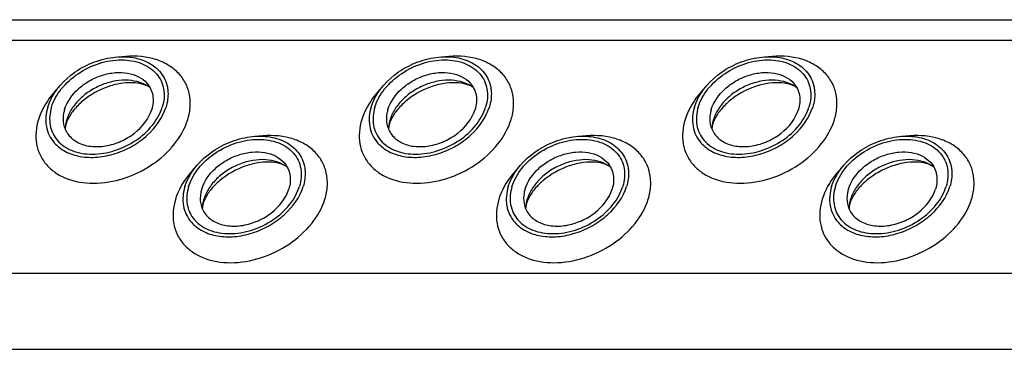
# Model space of a CAD drawing. Header units: millimetres. Extents: x 0 to 2100, y 0 to 2970.
# Tile 23 of 28: x 1488 to 1561, y 1352 to 1376. Entities that reach past the tile are written whole.
import ezdxf

# ---------------------------------------------------------------- set-up
doc = ezdxf.new("R2010")
doc.units = ezdxf.units.MM
doc.header["$LTSCALE"] = 193.6
doc.layers.get('0').update_dxf_attribs({"linetype": 'CONTINUOUS'})

msp = doc.modelspace()

# ---------------------------------------------------------------- linework, layer by layer
at = {"color": 7, "linetype": 'CONTINUOUS'}
msp.add_line((1276.713, 1376.335), (1639.787, 1376.335), dxfattribs=at)
at = {"color": 9, "linetype": 'CONTINUOUS'}
for p, q in [((1277.456, 1374.822), (1640.529, 1374.822)), ((1285.912, 1357.589), (1648.986, 1357.589)), ((1288.67, 1351.969), (1651.744, 1351.969))]:
    msp.add_line(p, q, dxfattribs=at)
at = {"color": 7, "linetype": 'CONTINUOUS'}
for centre, radius, start, end in [((1493.906, 1368.17), 2.588, 168.51317, 169.25165), ((1494.037, 1368.141), 2.722, 162.7878, 168.47048), ((1517.836, 1368.17), 2.588, 168.51317, 169.25165), ((1517.967, 1368.141), 2.722, 162.7878, 168.47048), ((1541.766, 1368.17), 2.588, 168.51317, 169.25165), ((1541.897, 1368.141), 2.722, 162.7878, 168.47048), ((1504.056, 1362.295), 2.588, 168.51317, 169.25165), ((1504.187, 1362.266), 2.722, 162.7878, 168.47048), ((1527.986, 1362.295), 2.588, 168.51317, 169.25165), ((1528.116, 1362.266), 2.722, 162.7878, 168.47048), ((1551.915, 1362.295), 2.588, 168.51317, 169.25165), ((1552.046, 1362.266), 2.722, 162.7878, 168.47048)]:
    msp.add_arc(centre, radius, start, end, dxfattribs=at)
for points, knots in [([(1490.033, 1369.879), (1490.32, 1370.805), (1491.337, 1372.072), (1493.093, 1373.117), (1494.611, 1373.586), (1496.114, 1373.643), (1497.45, 1373.275), (1498.465, 1372.485), (1498.808, 1371.727), (1498.883, 1371.345)], [0, 0, 0, 0, 0.256023, 0.397887, 0.538537, 0.670709, 0.789982, 0.897281, 1, 1, 1, 1]), ([(1513.963, 1369.879), (1514.25, 1370.805), (1515.267, 1372.072), (1517.023, 1373.117), (1518.541, 1373.586), (1520.043, 1373.643), (1521.38, 1373.275), (1522.395, 1372.485), (1522.738, 1371.727), (1522.813, 1371.345)], [0, 0, 0, 0, 0.256023, 0.397887, 0.538537, 0.670709, 0.789982, 0.897281, 1, 1, 1, 1]), ([(1537.893, 1369.879), (1538.179, 1370.805), (1539.197, 1372.072), (1540.953, 1373.117), (1542.471, 1373.586), (1543.973, 1373.643), (1545.309, 1373.275), (1546.325, 1372.485), (1546.668, 1371.727), (1546.742, 1371.345)], [0, 0, 0, 0, 0.256023, 0.397887, 0.538537, 0.670709, 0.789982, 0.897281, 1, 1, 1, 1]), ([(1490.31, 1369.879), (1490.459, 1370.363), (1491.002, 1371.313), (1492.244, 1372.421), (1493.79, 1373.17), (1495.429, 1373.451), (1496.949, 1373.22), (1497.96, 1372.56), (1498.441, 1371.828), (1498.707, 1370.992), (1498.639, 1370.305), (1498.507, 1369.879)], [0, 0, 0, 0, 0.126005, 0.265198, 0.409334, 0.548109, 0.673462, 0.783988, 0.836431, 0.88895, 1, 1, 1, 1]), ([(1514.24, 1369.879), (1514.389, 1370.363), (1514.932, 1371.313), (1516.174, 1372.421), (1517.719, 1373.17), (1519.359, 1373.451), (1520.878, 1373.22), (1521.89, 1372.56), (1522.371, 1371.828), (1522.637, 1370.992), (1522.569, 1370.305), (1522.437, 1369.879)], [0, 0, 0, 0, 0.126005, 0.265198, 0.409334, 0.548109, 0.673462, 0.783988, 0.836431, 0.88895, 1, 1, 1, 1]), ([(1538.17, 1369.879), (1538.319, 1370.363), (1538.862, 1371.313), (1540.104, 1372.421), (1541.649, 1373.17), (1543.289, 1373.451), (1544.808, 1373.22), (1545.82, 1372.56), (1546.301, 1371.828), (1546.567, 1370.992), (1546.499, 1370.305), (1546.367, 1369.879)], [0, 0, 0, 0, 0.126005, 0.265198, 0.409334, 0.548109, 0.673462, 0.783988, 0.836431, 0.88895, 1, 1, 1, 1]), ([(1491.276, 1369.693), (1491.456, 1370.274), (1492.043, 1371.086), (1493.087, 1371.84), (1494.018, 1372.254), (1494.988, 1372.456), (1495.924, 1372.43), (1496.75, 1372.172), (1497.196, 1371.838), (1497.367, 1371.645)], [0, 0, 0, 0, 0.246125, 0.38243, 0.520512, 0.654784, 0.780538, 0.895274, 1, 1, 1, 1]), ([(1515.206, 1369.693), (1515.386, 1370.274), (1515.973, 1371.086), (1517.017, 1371.84), (1517.948, 1372.254), (1518.918, 1372.456), (1519.854, 1372.43), (1520.68, 1372.172), (1521.126, 1371.838), (1521.297, 1371.645)], [0, 0, 0, 0, 0.246125, 0.38243, 0.520512, 0.654784, 0.780538, 0.895274, 1, 1, 1, 1]), ([(1539.136, 1369.693), (1539.316, 1370.274), (1539.902, 1371.086), (1540.947, 1371.84), (1541.878, 1372.254), (1542.848, 1372.456), (1543.784, 1372.43), (1544.61, 1372.172), (1545.056, 1371.838), (1545.227, 1371.645)], [0, 0, 0, 0, 0.246125, 0.38243, 0.520512, 0.654784, 0.780538, 0.895274, 1, 1, 1, 1]), ([(1497.593, 1371.32), (1497.147, 1371.653), (1496.248, 1371.913), (1495.043, 1371.835), (1494.081, 1371.569), (1493.179, 1371.114), (1492.397, 1370.502), (1491.791, 1369.777), (1491.523, 1369.224), (1491.437, 1368.947)], [0, 0, 0, 0, 0.223873, 0.351612, 0.485909, 0.622361, 0.75614, 0.882948, 1, 1, 1, 1]), ([(1497.593, 1371.32), (1497.475, 1371.408), (1497.122, 1371.575), (1496.436, 1371.703), (1495.529, 1371.668), (1494.161, 1371.339), (1492.879, 1370.63), (1491.933, 1369.675), (1491.606, 1369.164), (1491.496, 1368.919)], [0, 0, 0, 0, 0.061788, 0.160605, 0.290161, 0.439176, 0.748377, 0.887348, 1, 1, 1, 1]), ([(1497.367, 1371.645), (1497.478, 1371.519), (1497.667, 1371.237), (1497.881, 1370.576), (1497.828, 1370.03), (1497.724, 1369.693)], [0, 0, 0, 0, 0.242965, 0.486066, 1, 1, 1, 1]), ([(1521.523, 1371.32), (1521.077, 1371.653), (1520.178, 1371.913), (1518.973, 1371.835), (1518.011, 1371.569), (1517.109, 1371.114), (1516.326, 1370.502), (1515.721, 1369.777), (1515.453, 1369.224), (1515.367, 1368.947)], [0, 0, 0, 0, 0.223873, 0.351612, 0.485909, 0.622361, 0.75614, 0.882948, 1, 1, 1, 1]), ([(1521.523, 1371.32), (1521.405, 1371.408), (1521.052, 1371.575), (1520.366, 1371.703), (1519.459, 1371.668), (1518.091, 1371.339), (1516.809, 1370.63), (1515.863, 1369.675), (1515.536, 1369.164), (1515.425, 1368.919)], [0, 0, 0, 0, 0.061788, 0.160605, 0.290161, 0.439176, 0.748377, 0.887348, 1, 1, 1, 1]), ([(1521.297, 1371.645), (1521.408, 1371.519), (1521.597, 1371.237), (1521.811, 1370.576), (1521.758, 1370.03), (1521.654, 1369.693)], [0, 0, 0, 0, 0.242965, 0.486066, 1, 1, 1, 1]), ([(1545.452, 1371.32), (1545.007, 1371.653), (1544.108, 1371.913), (1542.902, 1371.835), (1541.941, 1371.569), (1541.038, 1371.114), (1540.256, 1370.502), (1539.651, 1369.777), (1539.382, 1369.224), (1539.297, 1368.947)], [0, 0, 0, 0, 0.223873, 0.351612, 0.485909, 0.622361, 0.75614, 0.882948, 1, 1, 1, 1]), ([(1545.452, 1371.32), (1545.334, 1371.408), (1544.982, 1371.575), (1544.296, 1371.703), (1543.389, 1371.668), (1542.02, 1371.339), (1540.739, 1370.63), (1539.793, 1369.675), (1539.466, 1369.164), (1539.355, 1368.919)], [0, 0, 0, 0, 0.061788, 0.160605, 0.290161, 0.439176, 0.748377, 0.887348, 1, 1, 1, 1]), ([(1545.227, 1371.645), (1545.337, 1371.519), (1545.527, 1371.237), (1545.741, 1370.576), (1545.688, 1370.03), (1545.583, 1369.693)], [0, 0, 0, 0, 0.242965, 0.486066, 1, 1, 1, 1]), ([(1498.883, 1371.345), (1498.905, 1371.229), (1498.967, 1370.739), (1498.894, 1370.237), (1498.784, 1369.879)], [0, 0, 0, 0, 0.240827, 1, 1, 1, 1]), ([(1522.813, 1371.345), (1522.835, 1371.229), (1522.897, 1370.739), (1522.824, 1370.237), (1522.713, 1369.879)], [0, 0, 0, 0, 0.240827, 1, 1, 1, 1]), ([(1546.742, 1371.345), (1546.765, 1371.229), (1546.827, 1370.739), (1546.754, 1370.237), (1546.643, 1369.879)], [0, 0, 0, 0, 0.240827, 1, 1, 1, 1]), ([(1490.033, 1369.879), (1489.892, 1369.422), (1489.82, 1368.684), (1490.108, 1367.789), (1490.362, 1367.407), (1490.511, 1367.237)], [0, 0, 0, 0, 0.513998, 0.757111, 1, 1, 1, 1]), ([(1490.31, 1369.879), (1490.178, 1369.453), (1490.11, 1368.766), (1490.376, 1367.931), (1490.857, 1367.198), (1491.869, 1366.538), (1493.388, 1366.308), (1495.027, 1366.589), (1496.573, 1367.337), (1497.815, 1368.446), (1498.358, 1369.396), (1498.507, 1369.879)], [0, 0, 0, 0, 0.11105, 0.163569, 0.216012, 0.326538, 0.451891, 0.590666, 0.734802, 0.873995, 1, 1, 1, 1]), ([(1490.511, 1367.237), (1490.743, 1366.973), (1491.347, 1366.518), (1492.468, 1366.166), (1493.738, 1366.129), (1495.057, 1366.402), (1496.322, 1366.963), (1497.742, 1367.986), (1498.54, 1369.09), (1498.784, 1369.879)], [0, 0, 0, 0, 0.104679, 0.219356, 0.345073, 0.479342, 0.617452, 0.753801, 1, 1, 1, 1]), ([(1491.276, 1369.693), (1491.248, 1369.602), (1491.16, 1369.253), (1491.152, 1368.88), (1491.202, 1368.619)], [0, 0, 0, 0, 0.262254, 1, 1, 1, 1]), ([(1491.202, 1368.619), (1491.256, 1368.337), (1491.507, 1367.778), (1492.254, 1367.193), (1493.238, 1366.919), (1494.346, 1366.961), (1495.466, 1367.305), (1496.762, 1368.075), (1497.513, 1369.009), (1497.724, 1369.693)], [0, 0, 0, 0, 0.102742, 0.21, 0.32922, 0.461363, 0.602021, 0.743916, 1, 1, 1, 1]), ([(1513.963, 1369.879), (1513.822, 1369.422), (1513.75, 1368.684), (1514.038, 1367.789), (1514.292, 1367.407), (1514.441, 1367.237)], [0, 0, 0, 0, 0.513998, 0.757111, 1, 1, 1, 1]), ([(1514.24, 1369.879), (1514.108, 1369.453), (1514.04, 1368.766), (1514.306, 1367.931), (1514.787, 1367.198), (1515.798, 1366.538), (1517.318, 1366.308), (1518.957, 1366.589), (1520.503, 1367.337), (1521.745, 1368.446), (1522.288, 1369.396), (1522.437, 1369.879)], [0, 0, 0, 0, 0.11105, 0.163569, 0.216012, 0.326538, 0.451891, 0.590666, 0.734802, 0.873995, 1, 1, 1, 1]), ([(1514.441, 1367.237), (1514.673, 1366.973), (1515.277, 1366.518), (1516.398, 1366.166), (1517.668, 1366.129), (1518.987, 1366.402), (1520.251, 1366.963), (1521.672, 1367.986), (1522.469, 1369.09), (1522.713, 1369.879)], [0, 0, 0, 0, 0.104679, 0.219356, 0.345073, 0.479342, 0.617452, 0.753801, 1, 1, 1, 1]), ([(1515.206, 1369.693), (1515.178, 1369.602), (1515.09, 1369.253), (1515.082, 1368.88), (1515.132, 1368.619)], [0, 0, 0, 0, 0.262254, 1, 1, 1, 1]), ([(1515.132, 1368.619), (1515.186, 1368.337), (1515.437, 1367.778), (1516.184, 1367.193), (1517.168, 1366.919), (1518.276, 1366.961), (1519.396, 1367.305), (1520.692, 1368.075), (1521.442, 1369.009), (1521.654, 1369.693)], [0, 0, 0, 0, 0.102742, 0.21, 0.32922, 0.461363, 0.602021, 0.743916, 1, 1, 1, 1]), ([(1537.893, 1369.879), (1537.752, 1369.422), (1537.679, 1368.684), (1537.968, 1367.789), (1538.222, 1367.407), (1538.371, 1367.237)], [0, 0, 0, 0, 0.513998, 0.757111, 1, 1, 1, 1]), ([(1538.17, 1369.879), (1538.038, 1369.453), (1537.969, 1368.766), (1538.235, 1367.931), (1538.716, 1367.198), (1539.728, 1366.538), (1541.248, 1366.308), (1542.887, 1366.589), (1544.433, 1367.337), (1545.675, 1368.446), (1546.218, 1369.396), (1546.367, 1369.879)], [0, 0, 0, 0, 0.11105, 0.163569, 0.216012, 0.326538, 0.451891, 0.590666, 0.734802, 0.873995, 1, 1, 1, 1]), ([(1538.371, 1367.237), (1538.603, 1366.973), (1539.207, 1366.518), (1540.328, 1366.166), (1541.598, 1366.129), (1542.917, 1366.402), (1544.181, 1366.963), (1545.601, 1367.986), (1546.399, 1369.09), (1546.643, 1369.879)], [0, 0, 0, 0, 0.104679, 0.219356, 0.345073, 0.479342, 0.617452, 0.753801, 1, 1, 1, 1]), ([(1539.136, 1369.693), (1539.108, 1369.602), (1539.02, 1369.253), (1539.012, 1368.88), (1539.062, 1368.619)], [0, 0, 0, 0, 0.262254, 1, 1, 1, 1]), ([(1539.062, 1368.619), (1539.116, 1368.337), (1539.367, 1367.778), (1540.114, 1367.193), (1541.098, 1366.919), (1542.206, 1366.961), (1543.326, 1367.305), (1544.622, 1368.075), (1545.372, 1369.009), (1545.583, 1369.693)], [0, 0, 0, 0, 0.102742, 0.21, 0.32922, 0.461363, 0.602021, 0.743916, 1, 1, 1, 1]), ([(1491.392, 1368.649), (1491.38, 1368.609), (1491.343, 1368.476), (1491.322, 1368.338), (1491.321, 1368.242)], [0, 0, 0, 0, 0.304395, 1, 1, 1, 1]), ([(1491.496, 1368.919), (1491.485, 1368.895), (1491.447, 1368.807), (1491.413, 1368.716), (1491.392, 1368.649)], [0, 0, 0, 0, 0.268631, 1, 1, 1, 1]), ([(1515.322, 1368.649), (1515.31, 1368.609), (1515.273, 1368.476), (1515.252, 1368.338), (1515.251, 1368.242)], [0, 0, 0, 0, 0.304395, 1, 1, 1, 1]), ([(1515.425, 1368.919), (1515.415, 1368.895), (1515.376, 1368.807), (1515.343, 1368.716), (1515.322, 1368.649)], [0, 0, 0, 0, 0.268631, 1, 1, 1, 1]), ([(1539.252, 1368.649), (1539.24, 1368.609), (1539.203, 1368.476), (1539.182, 1368.338), (1539.18, 1368.242)], [0, 0, 0, 0, 0.304395, 1, 1, 1, 1]), ([(1539.355, 1368.919), (1539.345, 1368.895), (1539.306, 1368.807), (1539.273, 1368.716), (1539.252, 1368.649)], [0, 0, 0, 0, 0.268631, 1, 1, 1, 1]), ([(1500.183, 1364.004), (1500.469, 1364.93), (1501.486, 1366.197), (1503.242, 1367.242), (1504.761, 1367.711), (1506.263, 1367.768), (1507.599, 1367.4), (1508.614, 1366.61), (1508.958, 1365.852), (1509.032, 1365.471)], [0, 0, 0, 0, 0.256023, 0.397887, 0.538537, 0.670709, 0.789982, 0.897281, 1, 1, 1, 1]), ([(1524.113, 1364.004), (1524.399, 1364.93), (1525.416, 1366.197), (1527.172, 1367.242), (1528.691, 1367.711), (1530.193, 1367.768), (1531.529, 1367.4), (1532.544, 1366.61), (1532.887, 1365.852), (1532.962, 1365.471)], [0, 0, 0, 0, 0.256023, 0.397887, 0.538537, 0.670709, 0.789982, 0.897281, 1, 1, 1, 1]), ([(1548.043, 1364.004), (1548.329, 1364.93), (1549.346, 1366.197), (1551.102, 1367.242), (1552.621, 1367.711), (1554.123, 1367.768), (1555.459, 1367.4), (1556.474, 1366.61), (1556.817, 1365.852), (1556.892, 1365.471)], [0, 0, 0, 0, 0.256023, 0.397887, 0.538537, 0.670709, 0.789982, 0.897281, 1, 1, 1, 1]), ([(1500.459, 1364.004), (1500.609, 1364.488), (1501.151, 1365.438), (1502.394, 1366.546), (1503.939, 1367.295), (1505.578, 1367.576), (1507.098, 1367.345), (1508.11, 1366.685), (1508.591, 1365.953), (1508.857, 1365.117), (1508.788, 1364.43), (1508.657, 1364.004)], [0, 0, 0, 0, 0.126005, 0.265198, 0.409334, 0.548109, 0.673462, 0.783988, 0.836431, 0.88895, 1, 1, 1, 1]), ([(1524.389, 1364.004), (1524.538, 1364.488), (1525.081, 1365.438), (1526.323, 1366.546), (1527.869, 1367.295), (1529.508, 1367.576), (1531.028, 1367.345), (1532.04, 1366.685), (1532.521, 1365.953), (1532.787, 1365.117), (1532.718, 1364.43), (1532.587, 1364.004)], [0, 0, 0, 0, 0.126005, 0.265198, 0.409334, 0.548109, 0.673462, 0.783988, 0.836431, 0.88895, 1, 1, 1, 1]), ([(1548.319, 1364.004), (1548.468, 1364.488), (1549.011, 1365.438), (1550.253, 1366.546), (1551.799, 1367.295), (1553.438, 1367.576), (1554.958, 1367.345), (1555.97, 1366.685), (1556.45, 1365.953), (1556.717, 1365.117), (1556.648, 1364.43), (1556.516, 1364.004)], [0, 0, 0, 0, 0.126005, 0.265198, 0.409334, 0.548109, 0.673462, 0.783988, 0.836431, 0.88895, 1, 1, 1, 1]), ([(1501.426, 1363.818), (1501.605, 1364.399), (1502.192, 1365.211), (1503.237, 1365.965), (1504.167, 1366.379), (1505.138, 1366.581), (1506.073, 1366.555), (1506.899, 1366.297), (1507.345, 1365.964), (1507.517, 1365.77)], [0, 0, 0, 0, 0.246125, 0.38243, 0.520512, 0.654784, 0.780538, 0.895274, 1, 1, 1, 1]), ([(1525.356, 1363.818), (1525.535, 1364.399), (1526.122, 1365.211), (1527.167, 1365.965), (1528.097, 1366.379), (1529.068, 1366.581), (1530.003, 1366.555), (1530.829, 1366.297), (1531.275, 1365.964), (1531.446, 1365.77)], [0, 0, 0, 0, 0.246125, 0.38243, 0.520512, 0.654784, 0.780538, 0.895274, 1, 1, 1, 1]), ([(1549.285, 1363.818), (1549.465, 1364.399), (1550.052, 1365.211), (1551.097, 1365.965), (1552.027, 1366.379), (1552.997, 1366.581), (1553.933, 1366.555), (1554.759, 1366.297), (1555.205, 1365.964), (1555.376, 1365.77)], [0, 0, 0, 0, 0.246125, 0.38243, 0.520512, 0.654784, 0.780538, 0.895274, 1, 1, 1, 1]), ([(1507.742, 1365.445), (1507.297, 1365.778), (1506.398, 1366.038), (1505.192, 1365.96), (1504.23, 1365.694), (1503.328, 1365.239), (1502.546, 1364.627), (1501.94, 1363.902), (1501.672, 1363.349), (1501.586, 1363.072)], [0, 0, 0, 0, 0.223873, 0.351612, 0.485909, 0.622361, 0.75614, 0.882948, 1, 1, 1, 1]), ([(1507.742, 1365.445), (1507.624, 1365.533), (1507.272, 1365.7), (1506.586, 1365.828), (1505.679, 1365.793), (1504.31, 1365.464), (1503.028, 1364.755), (1502.083, 1363.8), (1501.756, 1363.289), (1501.645, 1363.044)], [0, 0, 0, 0, 0.061788, 0.160605, 0.290161, 0.439176, 0.748377, 0.887348, 1, 1, 1, 1]), ([(1507.517, 1365.77), (1507.627, 1365.644), (1507.816, 1365.362), (1508.031, 1364.701), (1507.978, 1364.156), (1507.873, 1363.818)], [0, 0, 0, 0, 0.242965, 0.486066, 1, 1, 1, 1]), ([(1531.672, 1365.445), (1531.227, 1365.778), (1530.328, 1366.038), (1529.122, 1365.96), (1528.16, 1365.694), (1527.258, 1365.239), (1526.476, 1364.627), (1525.87, 1363.902), (1525.602, 1363.349), (1525.516, 1363.072)], [0, 0, 0, 0, 0.223873, 0.351612, 0.485909, 0.622361, 0.75614, 0.882948, 1, 1, 1, 1]), ([(1531.672, 1365.445), (1531.554, 1365.533), (1531.202, 1365.7), (1530.516, 1365.828), (1529.609, 1365.793), (1528.24, 1365.464), (1526.958, 1364.755), (1526.013, 1363.8), (1525.685, 1363.289), (1525.575, 1363.044)], [0, 0, 0, 0, 0.061788, 0.160605, 0.290161, 0.439176, 0.748377, 0.887348, 1, 1, 1, 1]), ([(1531.446, 1365.77), (1531.557, 1365.644), (1531.746, 1365.362), (1531.961, 1364.701), (1531.907, 1364.156), (1531.803, 1363.818)], [0, 0, 0, 0, 0.242965, 0.486066, 1, 1, 1, 1]), ([(1555.602, 1365.445), (1555.157, 1365.778), (1554.258, 1366.038), (1553.052, 1365.96), (1552.09, 1365.694), (1551.188, 1365.239), (1550.406, 1364.627), (1549.8, 1363.902), (1549.532, 1363.349), (1549.446, 1363.072)], [0, 0, 0, 0, 0.223873, 0.351612, 0.485909, 0.622361, 0.75614, 0.882948, 1, 1, 1, 1]), ([(1555.602, 1365.445), (1555.484, 1365.533), (1555.132, 1365.7), (1554.445, 1365.828), (1553.539, 1365.793), (1552.17, 1365.464), (1550.888, 1364.755), (1549.943, 1363.8), (1549.615, 1363.289), (1549.505, 1363.044)], [0, 0, 0, 0, 0.061788, 0.160605, 0.290161, 0.439176, 0.748377, 0.887348, 1, 1, 1, 1]), ([(1555.376, 1365.77), (1555.487, 1365.644), (1555.676, 1365.362), (1555.891, 1364.701), (1555.837, 1364.156), (1555.733, 1363.818)], [0, 0, 0, 0, 0.242965, 0.486066, 1, 1, 1, 1]), ([(1509.032, 1365.471), (1509.055, 1365.354), (1509.116, 1364.864), (1509.043, 1364.362), (1508.933, 1364.004)], [0, 0, 0, 0, 0.240827, 1, 1, 1, 1]), ([(1532.962, 1365.471), (1532.985, 1365.354), (1533.046, 1364.864), (1532.973, 1364.362), (1532.863, 1364.004)], [0, 0, 0, 0, 0.240827, 1, 1, 1, 1]), ([(1556.892, 1365.471), (1556.915, 1365.354), (1556.976, 1364.864), (1556.903, 1364.362), (1556.793, 1364.004)], [0, 0, 0, 0, 0.240827, 1, 1, 1, 1]), ([(1500.183, 1364.004), (1500.042, 1363.547), (1499.969, 1362.81), (1500.257, 1361.915), (1500.512, 1361.532), (1500.661, 1361.362)], [0, 0, 0, 0, 0.513998, 0.757111, 1, 1, 1, 1]), ([(1500.459, 1364.004), (1500.328, 1363.578), (1500.259, 1362.891), (1500.525, 1362.056), (1501.006, 1361.323), (1502.018, 1360.663), (1503.538, 1360.433), (1505.177, 1360.714), (1506.722, 1361.462), (1507.965, 1362.571), (1508.507, 1363.521), (1508.657, 1364.004)], [0, 0, 0, 0, 0.11105, 0.163569, 0.216012, 0.326538, 0.451891, 0.590666, 0.734802, 0.873995, 1, 1, 1, 1]), ([(1500.661, 1361.362), (1500.892, 1361.098), (1501.496, 1360.643), (1502.617, 1360.291), (1503.888, 1360.254), (1505.206, 1360.527), (1506.471, 1361.088), (1507.891, 1362.112), (1508.689, 1363.215), (1508.933, 1364.004)], [0, 0, 0, 0, 0.104679, 0.219356, 0.345073, 0.479342, 0.617452, 0.753801, 1, 1, 1, 1]), ([(1501.426, 1363.818), (1501.398, 1363.727), (1501.309, 1363.378), (1501.301, 1363.006), (1501.351, 1362.744)], [0, 0, 0, 0, 0.262254, 1, 1, 1, 1]), ([(1501.351, 1362.744), (1501.405, 1362.462), (1501.656, 1361.903), (1502.403, 1361.318), (1503.388, 1361.044), (1504.495, 1361.086), (1505.616, 1361.43), (1506.911, 1362.2), (1507.662, 1363.135), (1507.873, 1363.818)], [0, 0, 0, 0, 0.102742, 0.21, 0.32922, 0.461363, 0.602021, 0.743916, 1, 1, 1, 1]), ([(1524.113, 1364.004), (1523.972, 1363.547), (1523.899, 1362.81), (1524.187, 1361.915), (1524.442, 1361.532), (1524.591, 1361.362)], [0, 0, 0, 0, 0.513998, 0.757111, 1, 1, 1, 1]), ([(1524.389, 1364.004), (1524.257, 1363.578), (1524.189, 1362.891), (1524.455, 1362.056), (1524.936, 1361.323), (1525.948, 1360.663), (1527.468, 1360.433), (1529.107, 1360.714), (1530.652, 1361.462), (1531.895, 1362.571), (1532.437, 1363.521), (1532.587, 1364.004)], [0, 0, 0, 0, 0.11105, 0.163569, 0.216012, 0.326538, 0.451891, 0.590666, 0.734802, 0.873995, 1, 1, 1, 1]), ([(1524.591, 1361.362), (1524.822, 1361.098), (1525.426, 1360.643), (1526.547, 1360.291), (1527.818, 1360.254), (1529.136, 1360.527), (1530.401, 1361.088), (1531.821, 1362.112), (1532.619, 1363.215), (1532.863, 1364.004)], [0, 0, 0, 0, 0.104679, 0.219356, 0.345073, 0.479342, 0.617452, 0.753801, 1, 1, 1, 1]), ([(1525.356, 1363.818), (1525.328, 1363.727), (1525.239, 1363.378), (1525.231, 1363.006), (1525.281, 1362.744)], [0, 0, 0, 0, 0.262254, 1, 1, 1, 1]), ([(1525.281, 1362.744), (1525.335, 1362.462), (1525.586, 1361.903), (1526.333, 1361.318), (1527.318, 1361.044), (1528.425, 1361.086), (1529.546, 1361.43), (1530.841, 1362.2), (1531.592, 1363.135), (1531.803, 1363.818)], [0, 0, 0, 0, 0.102742, 0.21, 0.32922, 0.461363, 0.602021, 0.743916, 1, 1, 1, 1]), ([(1548.043, 1364.004), (1547.901, 1363.547), (1547.829, 1362.81), (1548.117, 1361.915), (1548.371, 1361.532), (1548.52, 1361.362)], [0, 0, 0, 0, 0.513998, 0.757111, 1, 1, 1, 1]), ([(1548.319, 1364.004), (1548.187, 1363.578), (1548.119, 1362.891), (1548.385, 1362.056), (1548.866, 1361.323), (1549.878, 1360.663), (1551.397, 1360.433), (1553.037, 1360.714), (1554.582, 1361.462), (1555.824, 1362.571), (1556.367, 1363.521), (1556.516, 1364.004)], [0, 0, 0, 0, 0.11105, 0.163569, 0.216012, 0.326538, 0.451891, 0.590666, 0.734802, 0.873995, 1, 1, 1, 1]), ([(1548.52, 1361.362), (1548.752, 1361.098), (1549.356, 1360.643), (1550.477, 1360.291), (1551.747, 1360.254), (1553.066, 1360.527), (1554.331, 1361.088), (1555.751, 1362.112), (1556.549, 1363.215), (1556.793, 1364.004)], [0, 0, 0, 0, 0.104679, 0.219356, 0.345073, 0.479342, 0.617452, 0.753801, 1, 1, 1, 1]), ([(1549.285, 1363.818), (1549.258, 1363.727), (1549.169, 1363.378), (1549.161, 1363.006), (1549.211, 1362.744)], [0, 0, 0, 0, 0.262254, 1, 1, 1, 1]), ([(1549.211, 1362.744), (1549.265, 1362.462), (1549.516, 1361.903), (1550.263, 1361.318), (1551.248, 1361.044), (1552.355, 1361.086), (1553.475, 1361.43), (1554.771, 1362.2), (1555.522, 1363.135), (1555.733, 1363.818)], [0, 0, 0, 0, 0.102742, 0.21, 0.32922, 0.461363, 0.602021, 0.743916, 1, 1, 1, 1]), ([(1501.542, 1362.774), (1501.529, 1362.734), (1501.493, 1362.601), (1501.472, 1362.463), (1501.47, 1362.367)], [0, 0, 0, 0, 0.304395, 1, 1, 1, 1]), ([(1501.645, 1363.044), (1501.634, 1363.02), (1501.596, 1362.932), (1501.563, 1362.841), (1501.542, 1362.774)], [0, 0, 0, 0, 0.268631, 1, 1, 1, 1]), ([(1525.472, 1362.774), (1525.459, 1362.734), (1525.423, 1362.601), (1525.402, 1362.463), (1525.4, 1362.367)], [0, 0, 0, 0, 0.304395, 1, 1, 1, 1]), ([(1525.575, 1363.044), (1525.564, 1363.02), (1525.526, 1362.932), (1525.493, 1362.841), (1525.472, 1362.774)], [0, 0, 0, 0, 0.268631, 1, 1, 1, 1]), ([(1549.402, 1362.774), (1549.389, 1362.734), (1549.353, 1362.601), (1549.331, 1362.463), (1549.33, 1362.367)], [0, 0, 0, 0, 0.304395, 1, 1, 1, 1]), ([(1549.505, 1363.044), (1549.494, 1363.02), (1549.456, 1362.932), (1549.422, 1362.841), (1549.402, 1362.774)], [0, 0, 0, 0, 0.268631, 1, 1, 1, 1])]:
    msp.add_open_spline(points, degree=3, knots=knots, dxfattribs=at)
at = {"color": 9, "linetype": 'CONTINUOUS'}
for points, knots in [([(1500.392, 1368.947), (1500.492, 1369.27), (1500.618, 1369.924), (1500.544, 1370.9), (1500.2, 1371.79), (1499.603, 1372.542), (1498.788, 1373.12), (1497.432, 1373.644), (1496.279, 1373.689), (1495.516, 1373.599)], [0, 0, 0, 0, 0.124407, 0.241591, 0.355163, 0.469734, 0.589631, 0.717769, 1, 1, 1, 1]), ([(1524.322, 1368.947), (1524.422, 1369.27), (1524.547, 1369.924), (1524.474, 1370.9), (1524.13, 1371.79), (1523.533, 1372.542), (1522.718, 1373.12), (1521.361, 1373.644), (1520.209, 1373.689), (1519.446, 1373.599)], [0, 0, 0, 0, 0.124407, 0.241591, 0.355163, 0.469734, 0.589631, 0.717769, 1, 1, 1, 1]), ([(1548.252, 1368.947), (1548.352, 1369.27), (1548.477, 1369.924), (1548.404, 1370.9), (1548.06, 1371.79), (1547.463, 1372.542), (1546.648, 1373.12), (1545.291, 1373.644), (1544.139, 1373.689), (1543.376, 1373.599)], [0, 0, 0, 0, 0.124407, 0.241591, 0.355163, 0.469734, 0.589631, 0.717769, 1, 1, 1, 1]), ([(1490.781, 1371.271), (1490.612, 1371.098), (1490.005, 1370.412), (1489.539, 1369.59), (1489.34, 1368.947)], [0, 0, 0, 0, 0.264826, 1, 1, 1, 1]), ([(1514.711, 1371.271), (1514.541, 1371.098), (1513.935, 1370.412), (1513.468, 1369.59), (1513.27, 1368.947)], [0, 0, 0, 0, 0.264826, 1, 1, 1, 1]), ([(1538.641, 1371.271), (1538.471, 1371.098), (1537.864, 1370.412), (1537.398, 1369.59), (1537.199, 1368.947)], [0, 0, 0, 0, 0.264826, 1, 1, 1, 1]), ([(1489.34, 1368.947), (1489.162, 1368.372), (1489.07, 1367.446), (1489.428, 1366.319), (1489.908, 1365.591), (1490.581, 1364.999), (1491.728, 1364.403), (1493.492, 1364.129), (1495.7, 1364.511), (1497.784, 1365.519), (1499.459, 1367.014), (1500.191, 1368.295), (1500.392, 1368.947)], [0, 0, 0, 0, 0.110961, 0.163438, 0.215838, 0.269928, 0.32708, 0.452332, 0.590995, 0.735015, 0.874096, 1, 1, 1, 1]), ([(1513.27, 1368.947), (1513.092, 1368.372), (1513, 1367.446), (1513.358, 1366.319), (1513.838, 1365.591), (1514.511, 1364.999), (1515.658, 1364.403), (1517.422, 1364.129), (1519.63, 1364.511), (1521.714, 1365.519), (1523.389, 1367.014), (1524.121, 1368.295), (1524.322, 1368.947)], [0, 0, 0, 0, 0.110961, 0.163438, 0.215838, 0.269928, 0.32708, 0.452332, 0.590995, 0.735015, 0.874096, 1, 1, 1, 1]), ([(1537.199, 1368.947), (1537.022, 1368.372), (1536.93, 1367.446), (1537.288, 1366.319), (1537.768, 1365.591), (1538.441, 1364.999), (1539.588, 1364.403), (1541.352, 1364.129), (1543.56, 1364.511), (1545.644, 1365.519), (1547.319, 1367.014), (1548.051, 1368.295), (1548.252, 1368.947)], [0, 0, 0, 0, 0.110961, 0.163438, 0.215838, 0.269928, 0.32708, 0.452332, 0.590995, 0.735015, 0.874096, 1, 1, 1, 1]), ([(1510.542, 1363.072), (1510.642, 1363.395), (1510.767, 1364.049), (1510.693, 1365.025), (1510.35, 1365.915), (1509.752, 1366.667), (1508.938, 1367.245), (1507.581, 1367.769), (1506.428, 1367.814), (1505.665, 1367.724)], [0, 0, 0, 0, 0.124407, 0.241591, 0.355163, 0.469734, 0.589631, 0.717769, 1, 1, 1, 1]), ([(1534.472, 1363.072), (1534.572, 1363.395), (1534.697, 1364.049), (1534.623, 1365.025), (1534.279, 1365.915), (1533.682, 1366.667), (1532.868, 1367.245), (1531.511, 1367.769), (1530.358, 1367.814), (1529.595, 1367.724)], [0, 0, 0, 0, 0.124407, 0.241591, 0.355163, 0.469734, 0.589631, 0.717769, 1, 1, 1, 1]), ([(1558.402, 1363.072), (1558.502, 1363.395), (1558.627, 1364.049), (1558.553, 1365.025), (1558.209, 1365.915), (1557.612, 1366.667), (1556.798, 1367.245), (1555.441, 1367.769), (1554.288, 1367.814), (1553.525, 1367.724)], [0, 0, 0, 0, 0.124407, 0.241591, 0.355163, 0.469734, 0.589631, 0.717769, 1, 1, 1, 1]), ([(1500.931, 1365.396), (1500.761, 1365.223), (1500.154, 1364.537), (1499.688, 1363.715), (1499.489, 1363.072)], [0, 0, 0, 0, 0.264826, 1, 1, 1, 1]), ([(1524.861, 1365.396), (1524.691, 1365.223), (1524.084, 1364.537), (1523.618, 1363.715), (1523.419, 1363.072)], [0, 0, 0, 0, 0.264826, 1, 1, 1, 1]), ([(1548.79, 1365.396), (1548.621, 1365.223), (1548.014, 1364.537), (1547.548, 1363.715), (1547.349, 1363.072)], [0, 0, 0, 0, 0.264826, 1, 1, 1, 1]), ([(1499.489, 1363.072), (1499.312, 1362.497), (1499.219, 1361.571), (1499.578, 1360.444), (1500.058, 1359.716), (1500.731, 1359.124), (1501.877, 1358.528), (1503.642, 1358.254), (1505.849, 1358.636), (1507.934, 1359.644), (1509.609, 1361.139), (1510.34, 1362.42), (1510.542, 1363.072)], [0, 0, 0, 0, 0.110961, 0.163438, 0.215838, 0.269928, 0.32708, 0.452332, 0.590995, 0.735015, 0.874096, 1, 1, 1, 1]), ([(1523.419, 1363.072), (1523.242, 1362.497), (1523.149, 1361.571), (1523.508, 1360.444), (1523.987, 1359.716), (1524.661, 1359.124), (1525.807, 1358.528), (1527.572, 1358.254), (1529.779, 1358.636), (1531.864, 1359.644), (1533.539, 1361.139), (1534.27, 1362.42), (1534.472, 1363.072)], [0, 0, 0, 0, 0.110961, 0.163438, 0.215838, 0.269928, 0.32708, 0.452332, 0.590995, 0.735015, 0.874096, 1, 1, 1, 1]), ([(1547.349, 1363.072), (1547.171, 1362.497), (1547.079, 1361.571), (1547.438, 1360.444), (1547.917, 1359.716), (1548.591, 1359.124), (1549.737, 1358.528), (1551.502, 1358.254), (1553.709, 1358.636), (1555.794, 1359.644), (1557.469, 1361.139), (1558.2, 1362.42), (1558.402, 1363.072)], [0, 0, 0, 0, 0.110961, 0.163438, 0.215838, 0.269928, 0.32708, 0.452332, 0.590995, 0.735015, 0.874096, 1, 1, 1, 1])]:
    msp.add_open_spline(points, degree=3, knots=knots, dxfattribs=at)
at = {"color": 7, "linetype": 'CONTINUOUS'}
for points in [[(1491.363, 1368.653), (1491.338, 1368.517), (1491.323, 1368.38), (1491.321, 1368.242)], [(1515.293, 1368.653), (1515.268, 1368.517), (1515.253, 1368.38), (1515.251, 1368.242)], [(1539.223, 1368.653), (1539.198, 1368.517), (1539.183, 1368.38), (1539.18, 1368.242)], [(1501.513, 1362.778), (1501.487, 1362.642), (1501.472, 1362.505), (1501.47, 1362.367)], [(1525.443, 1362.778), (1525.417, 1362.642), (1525.402, 1362.505), (1525.4, 1362.367)], [(1549.373, 1362.778), (1549.347, 1362.642), (1549.332, 1362.505), (1549.33, 1362.367)]]:
    msp.add_open_spline(points, degree=3, dxfattribs=at)

doc.saveas('drawing.dxf')
